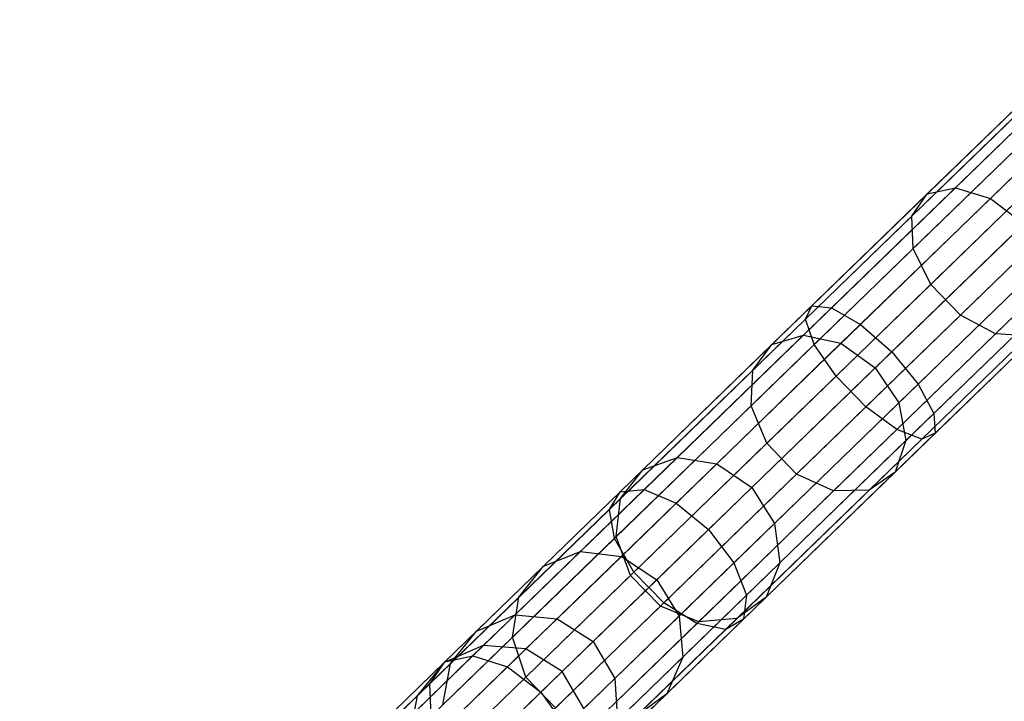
# Model space of a CAD drawing. Extents: x -189 to 189, y -189 to 189.
# Tile 15 of 256: x -135.1 to -124.07, y -125.53 to -117.91. Entities that reach past the tile are written whole.
import ezdxf

# ---------------------------------------------------------------- set-up
doc = ezdxf.new("R2010")
doc.units = 0
doc.header["$LTSCALE"] = 25.4
doc.layers.get('0').update_dxf_attribs({"linetype": 'CONTINUOUS'})

# ---------------------------------------------------------------- blocks, each defined once
blk = doc.blocks.new('NL2500012474_STL')
at = {"color": 0}
for p, q in [((66.373, -119.798, 31.882), (68.357, -117.875, 30.057)), ((66.373, -119.798, 31.882), (68.357, -117.875, 30.057)), ((66.69, -119.728, 32.234), (68.629, -117.847, 30.45)), ((66.69, -119.728, 32.234), (68.629, -117.847, 30.45)), ((67.081, -119.848, 32.483), (68.988, -117.998, 30.728)), ((67.081, -119.848, 32.483), (68.988, -117.998, 30.728)), ((66.202, -120.045, 31.509), (68.234, -118.075, 29.64)), ((66.202, -120.045, 31.509), (68.234, -118.075, 29.64)), ((66.217, -120.409, 31.2), (68.287, -118.402, 29.295)), ((66.217, -120.409, 31.2), (68.287, -118.402, 29.295)), ((66.413, -120.809, 31.025), (68.506, -118.78, 29.1)), ((66.413, -120.809, 31.025), (68.506, -118.78, 29.1)), ((67.35, -118.851, 177.113), (65.082, -121.051, 176.319)), ((67.35, -118.851, 177.113), (65.082, -121.051, 176.319)), ((67.521, -118.922, 176.671), (65.304, -121.072, 175.895)), ((67.521, -118.922, 176.671), (65.304, -121.072, 175.895)), ((67.335, -118.947, 177.581), (65.012, -121.199, 176.769)), ((67.335, -118.947, 177.581), (65.012, -121.199, 176.769)), ((67.808, -119.143, 176.358), (65.626, -121.258, 175.595)), ((67.808, -119.143, 176.358), (65.626, -121.258, 175.595)), ((66.746, -121.153, 31.025), (68.839, -119.124, 29.1)), ((66.746, -121.153, 31.025), (68.839, -119.124, 29.1)), ((67.478, -119.187, 177.97), (65.11, -121.482, 177.142)), ((67.478, -119.187, 177.97), (65.11, -121.482, 177.142)), ((67.14, -121.362, 31.2), (69.21, -119.354, 29.295)), ((67.14, -121.362, 31.2), (69.21, -119.354, 29.295)), ((65.977, -121.566, 175.486), (68.144, -119.464, 176.245)), ((65.977, -121.566, 175.486), (68.144, -119.464, 176.245)), ((67.747, -119.516, 178.189), (65.354, -121.836, 177.352)), ((67.747, -119.516, 178.189), (65.354, -121.836, 177.352)), ((64.635, -121.484, 34.141), (66.373, -119.798, 31.882)), ((64.635, -121.484, 34.141), (66.373, -119.798, 31.882)), ((64.991, -121.376, 34.442), (66.69, -119.728, 32.234)), ((64.991, -121.376, 34.442), (66.69, -119.728, 32.234)), ((66.202, -120.045, 31.509), (66.373, -119.798, 31.882)), ((66.202, -120.045, 31.509), (66.373, -119.798, 31.882)), ((68.455, -119.81, 176.358), (66.274, -121.925, 175.595)), ((68.455, -119.81, 176.358), (66.274, -121.925, 175.595)), ((66.373, -119.798, 31.882), (66.69, -119.728, 32.234)), ((66.373, -119.798, 31.882), (66.69, -119.728, 32.234)), ((66.69, -119.728, 32.234), (67.081, -119.848, 32.483)), ((66.69, -119.728, 32.234), (67.081, -119.848, 32.483)), ((65.409, -121.469, 34.655), (67.081, -119.848, 32.483)), ((65.409, -121.469, 34.655), (67.081, -119.848, 32.483)), ((68.08, -119.86, 178.189), (65.687, -122.18, 177.352)), ((68.08, -119.86, 178.189), (65.687, -122.18, 177.352)), ((67.081, -119.848, 32.483), (67.455, -120.132, 32.573)), ((67.081, -119.848, 32.483), (67.455, -120.132, 32.573)), ((64.422, -121.771, 33.822), (66.202, -120.045, 31.509)), ((64.422, -121.771, 33.822), (66.202, -120.045, 31.509)), ((67.455, -120.132, 32.573), (65.793, -121.744, 34.732)), ((67.455, -120.132, 32.573), (65.793, -121.744, 34.732)), ((68.401, -120.139, 177.97), (66.034, -122.434, 177.142)), ((68.401, -120.139, 177.97), (66.034, -122.434, 177.142)), ((66.217, -120.409, 31.2), (66.202, -120.045, 31.509)), ((66.217, -120.409, 31.2), (66.202, -120.045, 31.509)), ((68.667, -120.104, 176.671), (66.449, -122.254, 175.895)), ((68.667, -120.104, 176.671), (66.449, -122.254, 175.895)), ((68.637, -120.289, 177.581), (66.314, -122.541, 176.769)), ((68.637, -120.289, 177.581), (66.314, -122.541, 176.769)), ((68.732, -120.276, 177.113), (66.464, -122.476, 176.319)), ((68.732, -120.276, 177.113), (66.464, -122.476, 176.319)), ((64.402, -122.169, 33.557), (66.217, -120.409, 31.2)), ((64.402, -122.169, 33.557), (66.217, -120.409, 31.2)), ((66.413, -120.809, 31.025), (66.217, -120.409, 31.2)), ((66.413, -120.809, 31.025), (66.217, -120.409, 31.2)), ((66.056, -122.136, 34.655), (67.728, -120.515, 32.483)), ((66.056, -122.136, 34.655), (67.728, -120.515, 32.483)), ((64.579, -122.588, 33.407), (66.413, -120.809, 31.025)), ((64.579, -122.588, 33.407), (66.413, -120.809, 31.025)), ((66.136, -122.557, 34.442), (67.836, -120.909, 32.234)), ((66.136, -122.557, 34.442), (67.836, -120.909, 32.234)), ((66.746, -121.153, 31.025), (66.413, -120.809, 31.025)), ((66.746, -121.153, 31.025), (66.413, -120.809, 31.025)), ((65.082, -121.051, 176.319), (62.937, -123.13, 175.02)), ((65.082, -121.051, 176.319), (62.937, -123.13, 175.02)), ((65.304, -121.072, 175.895), (63.207, -123.105, 174.625)), ((65.304, -121.072, 175.895), (63.207, -123.105, 174.625)), ((65.012, -121.199, 176.769), (65.082, -121.051, 176.319)), ((65.012, -121.199, 176.769), (65.082, -121.051, 176.319)), ((65.082, -121.051, 176.319), (65.304, -121.072, 175.895)), ((65.082, -121.051, 176.319), (65.304, -121.072, 175.895)), ((65.304, -121.072, 175.895), (65.626, -121.258, 175.595)), ((65.304, -121.072, 175.895), (65.626, -121.258, 175.595)), ((65.012, -121.199, 176.769), (62.816, -123.328, 175.439)), ((65.012, -121.199, 176.769), (62.816, -123.328, 175.439)), ((64.912, -122.932, 33.407), (66.746, -121.153, 31.025)), ((64.912, -122.932, 33.407), (66.746, -121.153, 31.025)), ((65.11, -121.482, 177.142), (65.012, -121.199, 176.769)), ((65.11, -121.482, 177.142), (65.012, -121.199, 176.769)), ((66.017, -122.91, 34.141), (67.755, -121.224, 31.882)), ((66.017, -122.91, 34.141), (67.755, -121.224, 31.882)), ((67.14, -121.362, 31.2), (66.746, -121.153, 31.025)), ((67.14, -121.362, 31.2), (66.746, -121.153, 31.025)), ((65.626, -121.258, 175.595), (63.564, -123.258, 174.346)), ((65.626, -121.258, 175.595), (63.564, -123.258, 174.346)), ((65.626, -121.258, 175.595), (65.977, -121.566, 175.486)), ((65.626, -121.258, 175.595), (65.977, -121.566, 175.486)), ((63.578, -122.746, 37.012), (64.991, -121.376, 34.442)), ((63.578, -122.746, 37.012), (64.991, -121.376, 34.442)), ((64.635, -121.484, 34.141), (64.991, -121.376, 34.442)), ((64.635, -121.484, 34.141), (64.991, -121.376, 34.442)), ((64.991, -121.376, 34.442), (65.409, -121.469, 34.655)), ((64.991, -121.376, 34.442), (65.409, -121.469, 34.655)), ((65.325, -123.121, 33.557), (67.14, -121.362, 31.2)), ((65.325, -123.121, 33.557), (67.14, -121.362, 31.2)), ((65.724, -123.113, 33.822), (67.504, -121.387, 31.509)), ((65.724, -123.113, 33.822), (67.504, -121.387, 31.509)), ((67.504, -121.387, 31.509), (67.14, -121.362, 31.2)), ((67.504, -121.387, 31.509), (67.14, -121.362, 31.2)), ((65.11, -121.482, 177.142), (62.872, -123.653, 175.786)), ((65.11, -121.482, 177.142), (62.872, -123.653, 175.786)), ((63.189, -122.886, 36.77), (64.635, -121.484, 34.141)), ((63.189, -122.886, 36.77), (64.635, -121.484, 34.141)), ((63.927, -123.554, 174.245), (65.977, -121.566, 175.486)), ((63.927, -123.554, 174.245), (65.977, -121.566, 175.486)), ((64.019, -122.817, 37.183), (65.409, -121.469, 34.655)), ((64.019, -122.817, 37.183), (65.409, -121.469, 34.655)), ((64.422, -121.771, 33.822), (64.635, -121.484, 34.141)), ((64.422, -121.771, 33.822), (64.635, -121.484, 34.141)), ((65.354, -121.836, 177.352), (65.11, -121.482, 177.142)), ((65.354, -121.836, 177.352), (65.11, -121.482, 177.142)), ((65.409, -121.469, 34.655), (65.793, -121.744, 34.732)), ((65.409, -121.469, 34.655), (65.793, -121.744, 34.732)), ((65.977, -121.566, 175.486), (66.274, -121.925, 175.595)), ((65.977, -121.566, 175.486), (66.274, -121.925, 175.595)), ((62.942, -123.206, 36.514), (64.422, -121.771, 33.822)), ((62.942, -123.206, 36.514), (64.422, -121.771, 33.822)), ((64.402, -122.169, 33.557), (64.422, -121.771, 33.822)), ((64.402, -122.169, 33.557), (64.422, -121.771, 33.822)), ((65.793, -121.744, 34.732), (64.412, -123.083, 37.245)), ((65.793, -121.744, 34.732), (64.412, -123.083, 37.245)), ((65.793, -121.744, 34.732), (66.056, -122.136, 34.655)), ((65.793, -121.744, 34.732), (66.056, -122.136, 34.655)), ((65.354, -121.836, 177.352), (63.091, -124.03, 175.982)), ((65.354, -121.836, 177.352), (63.091, -124.03, 175.982)), ((65.687, -122.18, 177.352), (65.354, -121.836, 177.352)), ((65.687, -122.18, 177.352), (65.354, -121.836, 177.352)), ((66.274, -121.925, 175.595), (64.211, -123.925, 174.346)), ((66.274, -121.925, 175.595), (64.211, -123.925, 174.346)), ((66.274, -121.925, 175.595), (66.449, -122.254, 175.895)), ((66.274, -121.925, 175.595), (66.449, -122.254, 175.895)), ((62.893, -123.632, 36.301), (64.402, -122.169, 33.557)), ((62.893, -123.632, 36.301), (64.402, -122.169, 33.557)), ((65.687, -122.18, 177.352), (63.425, -124.374, 175.982)), ((65.687, -122.18, 177.352), (63.425, -124.374, 175.982)), ((64.579, -122.588, 33.407), (64.402, -122.169, 33.557)), ((64.579, -122.588, 33.407), (64.402, -122.169, 33.557)), ((64.666, -123.484, 37.183), (66.056, -122.136, 34.655)), ((64.666, -123.484, 37.183), (66.056, -122.136, 34.655)), ((66.034, -122.434, 177.142), (65.687, -122.18, 177.352)), ((66.034, -122.434, 177.142), (65.687, -122.18, 177.352)), ((66.056, -122.136, 34.655), (66.136, -122.557, 34.442)), ((66.056, -122.136, 34.655), (66.136, -122.557, 34.442)), ((66.449, -122.254, 175.895), (64.353, -124.287, 174.625)), ((66.449, -122.254, 175.895), (64.353, -124.287, 174.625)), ((66.449, -122.254, 175.895), (66.464, -122.476, 176.319)), ((66.449, -122.254, 175.895), (66.464, -122.476, 176.319)), ((66.034, -122.434, 177.142), (63.795, -124.605, 175.786)), ((66.034, -122.434, 177.142), (63.795, -124.605, 175.786)), ((66.314, -122.541, 176.769), (66.034, -122.434, 177.142)), ((66.314, -122.541, 176.769), (66.034, -122.434, 177.142)), ((66.314, -122.541, 176.769), (64.118, -124.671, 175.439)), ((66.314, -122.541, 176.769), (64.118, -124.671, 175.439)), ((66.464, -122.476, 176.319), (64.319, -124.556, 175.02)), ((66.464, -122.476, 176.319), (64.319, -124.556, 175.02)), ((64.724, -123.927, 37.012), (66.136, -122.557, 34.442)), ((64.724, -123.927, 37.012), (66.136, -122.557, 34.442)), ((66.136, -122.557, 34.442), (66.017, -122.91, 34.141)), ((66.136, -122.557, 34.442), (66.017, -122.91, 34.141)), ((66.464, -122.476, 176.319), (66.314, -122.541, 176.769)), ((66.464, -122.476, 176.319), (66.314, -122.541, 176.769)), ((63.054, -124.067, 36.181), (64.579, -122.588, 33.407)), ((63.054, -124.067, 36.181), (64.579, -122.588, 33.407)), ((64.912, -122.932, 33.407), (64.579, -122.588, 33.407)), ((64.912, -122.932, 33.407), (64.579, -122.588, 33.407)), ((62.491, -123.8, 39.873), (63.578, -122.746, 37.012)), ((62.491, -123.8, 39.873), (63.578, -122.746, 37.012)), ((63.189, -122.886, 36.77), (63.578, -122.746, 37.012)), ((63.189, -122.886, 36.77), (63.578, -122.746, 37.012)), ((63.578, -122.746, 37.012), (64.019, -122.817, 37.183)), ((63.578, -122.746, 37.012), (64.019, -122.817, 37.183)), ((62.077, -123.964, 39.697), (63.189, -122.886, 36.77)), ((62.077, -123.964, 39.697), (63.189, -122.886, 36.77)), ((62.942, -123.206, 36.514), (63.189, -122.886, 36.77)), ((62.942, -123.206, 36.514), (63.189, -122.886, 36.77)), ((62.95, -123.854, 39.997), (64.019, -122.817, 37.183)), ((62.95, -123.854, 39.997), (64.019, -122.817, 37.183)), ((64.019, -122.817, 37.183), (64.412, -123.083, 37.245)), ((64.019, -122.817, 37.183), (64.412, -123.083, 37.245)), ((63.387, -124.41, 36.181), (64.912, -122.932, 33.407)), ((63.387, -124.41, 36.181), (64.912, -122.932, 33.407)), ((64.571, -124.311, 36.77), (66.017, -122.91, 34.141)), ((64.571, -124.311, 36.77), (66.017, -122.91, 34.141)), ((65.325, -123.121, 33.557), (64.912, -122.932, 33.407)), ((65.325, -123.121, 33.557), (64.912, -122.932, 33.407)), ((66.017, -122.91, 34.141), (65.724, -123.113, 33.822)), ((66.017, -122.91, 34.141), (65.724, -123.113, 33.822)), ((63.207, -123.105, 174.625), (61.288, -124.966, 172.896)), ((63.207, -123.105, 174.625), (61.288, -124.966, 172.896)), ((62.937, -123.13, 175.02), (63.207, -123.105, 174.625)), ((62.937, -123.13, 175.02), (63.207, -123.105, 174.625)), ((63.207, -123.105, 174.625), (63.564, -123.258, 174.346)), ((63.207, -123.105, 174.625), (63.564, -123.258, 174.346)), ((64.412, -123.083, 37.245), (63.349, -124.114, 40.042)), ((64.412, -123.083, 37.245), (63.349, -124.114, 40.042)), ((63.817, -124.584, 36.301), (65.325, -123.121, 33.557)), ((63.817, -124.584, 36.301), (65.325, -123.121, 33.557)), ((64.244, -124.548, 36.514), (65.724, -123.113, 33.822)), ((64.244, -124.548, 36.514), (65.724, -123.113, 33.822)), ((64.412, -123.083, 37.245), (64.666, -123.484, 37.183)), ((64.412, -123.083, 37.245), (64.666, -123.484, 37.183)), ((65.724, -123.113, 33.822), (65.325, -123.121, 33.557)), ((65.724, -123.113, 33.822), (65.325, -123.121, 33.557)), ((62.937, -123.13, 175.02), (60.973, -125.035, 173.25)), ((62.937, -123.13, 175.02), (60.973, -125.035, 173.25)), ((61.803, -124.31, 39.511), (62.942, -123.206, 36.514)), ((61.803, -124.31, 39.511), (62.942, -123.206, 36.514)), ((62.816, -123.328, 175.439), (62.937, -123.13, 175.02)), ((62.816, -123.328, 175.439), (62.937, -123.13, 175.02)), ((62.893, -123.632, 36.301), (62.942, -123.206, 36.514)), ((62.893, -123.632, 36.301), (62.942, -123.206, 36.514)), ((62.816, -123.328, 175.439), (60.805, -125.278, 173.627)), ((62.816, -123.328, 175.439), (60.805, -125.278, 173.627)), ((63.564, -123.258, 174.346), (61.676, -125.089, 172.644)), ((63.564, -123.258, 174.346), (61.676, -125.089, 172.644)), ((62.872, -123.653, 175.786), (62.816, -123.328, 175.439)), ((62.872, -123.653, 175.786), (62.816, -123.328, 175.439)), ((63.564, -123.258, 174.346), (63.927, -123.554, 174.245)), ((63.564, -123.258, 174.346), (63.927, -123.554, 174.245)), ((62.05, -125.374, 172.554), (63.927, -123.554, 174.245)), ((62.05, -125.374, 172.554), (63.927, -123.554, 174.245)), ((63.597, -124.521, 39.997), (64.666, -123.484, 37.183)), ((63.597, -124.521, 39.997), (64.666, -123.484, 37.183)), ((63.927, -123.554, 174.245), (64.211, -123.925, 174.346)), ((63.927, -123.554, 174.245), (64.211, -123.925, 174.346)), ((64.666, -123.484, 37.183), (64.724, -123.927, 37.012)), ((64.666, -123.484, 37.183), (64.724, -123.927, 37.012)), ((62.872, -123.653, 175.786), (60.822, -125.64, 173.939)), ((62.872, -123.653, 175.786), (60.822, -125.64, 173.939)), ((61.733, -124.757, 39.356), (62.893, -123.632, 36.301)), ((61.733, -124.757, 39.356), (62.893, -123.632, 36.301)), ((63.091, -124.03, 175.982), (62.872, -123.653, 175.786)), ((63.091, -124.03, 175.982), (62.872, -123.653, 175.786)), ((63.054, -124.067, 36.181), (62.893, -123.632, 36.301)), ((63.054, -124.067, 36.181), (62.893, -123.632, 36.301)), ((61.76, -124.508, 42.945), (62.491, -123.8, 39.873)), ((61.76, -124.508, 42.945), (62.491, -123.8, 39.873)), ((62.077, -123.964, 39.697), (62.491, -123.8, 39.873)), ((62.077, -123.964, 39.697), (62.491, -123.8, 39.873)), ((62.231, -124.551, 43.02), (62.95, -123.854, 39.997)), ((62.231, -124.551, 43.02), (62.95, -123.854, 39.997)), ((62.491, -123.8, 39.873), (62.95, -123.854, 39.997)), ((62.491, -123.8, 39.873), (62.95, -123.854, 39.997)), ((62.95, -123.854, 39.997), (63.349, -124.114, 40.042)), ((62.95, -123.854, 39.997), (63.349, -124.114, 40.042)), ((61.329, -124.69, 42.84), (62.077, -123.964, 39.697)), ((61.329, -124.69, 42.84), (62.077, -123.964, 39.697)), ((61.803, -124.31, 39.511), (62.077, -123.964, 39.697)), ((61.803, -124.31, 39.511), (62.077, -123.964, 39.697)), ((64.211, -123.925, 174.346), (62.323, -125.756, 172.644)), ((64.211, -123.925, 174.346), (62.323, -125.756, 172.644)), ((63.637, -124.981, 39.873), (64.724, -123.927, 37.012)), ((63.637, -124.981, 39.873), (64.724, -123.927, 37.012)), ((64.211, -123.925, 174.346), (64.353, -124.287, 174.625)), ((64.211, -123.925, 174.346), (64.353, -124.287, 174.625)), ((64.724, -123.927, 37.012), (64.571, -124.311, 36.77)), ((64.724, -123.927, 37.012), (64.571, -124.311, 36.77)), ((63.091, -124.03, 175.982), (61.02, -126.039, 174.115)), ((63.091, -124.03, 175.982), (61.02, -126.039, 174.115)), ((61.881, -125.204, 39.269), (63.054, -124.067, 36.181)), ((61.881, -125.204, 39.269), (63.054, -124.067, 36.181)), ((63.349, -124.114, 40.042), (62.634, -124.807, 43.047)), ((63.349, -124.114, 40.042), (62.634, -124.807, 43.047)), ((63.387, -124.41, 36.181), (63.054, -124.067, 36.181)), ((63.387, -124.41, 36.181), (63.054, -124.067, 36.181)), ((63.425, -124.374, 175.982), (63.091, -124.03, 175.982)), ((63.425, -124.374, 175.982), (63.091, -124.03, 175.982)), ((63.349, -124.114, 40.042), (63.597, -124.521, 39.997)), ((63.349, -124.114, 40.042), (63.597, -124.521, 39.997)), ((61.038, -125.052, 42.729), (61.803, -124.31, 39.511)), ((61.038, -125.052, 42.729), (61.803, -124.31, 39.511)), ((61.733, -124.757, 39.356), (61.803, -124.31, 39.511)), ((61.733, -124.757, 39.356), (61.803, -124.31, 39.511)), ((64.353, -124.287, 174.625), (62.433, -126.148, 172.896)), ((64.353, -124.287, 174.625), (62.433, -126.148, 172.896)), ((63.459, -125.39, 39.697), (64.571, -124.311, 36.77)), ((63.459, -125.39, 39.697), (64.571, -124.311, 36.77)), ((64.571, -124.311, 36.77), (64.244, -124.548, 36.514)), ((64.571, -124.311, 36.77), (64.244, -124.548, 36.514)), ((64.353, -124.287, 174.625), (64.319, -124.556, 175.02)), ((64.353, -124.287, 174.625), (64.319, -124.556, 175.02)), ((63.425, -124.374, 175.982), (61.353, -126.383, 174.115)), ((63.425, -124.374, 175.982), (61.353, -126.383, 174.115)), ((62.214, -125.548, 39.269), (63.387, -124.41, 36.181)), ((62.214, -125.548, 39.269), (63.387, -124.41, 36.181)), ((63.817, -124.584, 36.301), (63.387, -124.41, 36.181)), ((63.817, -124.584, 36.301), (63.387, -124.41, 36.181)), ((63.795, -124.605, 175.786), (63.425, -124.374, 175.982)), ((63.795, -124.605, 175.786), (63.425, -124.374, 175.982)), ((61.329, -124.69, 42.84), (61.76, -124.508, 42.945)), ((61.329, -124.69, 42.84), (61.76, -124.508, 42.945)), ((61.405, -124.852, 46.145), (61.76, -124.508, 42.945)), ((61.405, -124.852, 46.145), (61.76, -124.508, 42.945)), ((61.76, -124.508, 42.945), (62.231, -124.551, 43.02)), ((61.76, -124.508, 42.945), (62.231, -124.551, 43.02)), ((61.882, -124.889, 46.167), (62.231, -124.551, 43.02)), ((61.882, -124.889, 46.167), (62.231, -124.551, 43.02)), ((62.231, -124.551, 43.02), (62.634, -124.807, 43.047)), ((62.231, -124.551, 43.02), (62.634, -124.807, 43.047)), ((62.878, -125.218, 43.02), (63.597, -124.521, 39.997)), ((62.878, -125.218, 43.02), (63.597, -124.521, 39.997)), ((63.105, -125.653, 39.511), (64.244, -124.548, 36.514)), ((63.105, -125.653, 39.511), (64.244, -124.548, 36.514)), ((63.597, -124.521, 39.997), (63.637, -124.981, 39.873)), ((63.597, -124.521, 39.997), (63.637, -124.981, 39.873)), ((64.244, -124.548, 36.514), (63.817, -124.584, 36.301)), ((64.244, -124.548, 36.514), (63.817, -124.584, 36.301)), ((63.795, -124.605, 175.786), (61.745, -126.592, 173.939)), ((63.795, -124.605, 175.786), (61.745, -126.592, 173.939)), ((64.319, -124.556, 175.02), (62.356, -126.46, 173.25)), ((64.319, -124.556, 175.02), (62.356, -126.46, 173.25)), ((62.656, -125.71, 39.356), (63.817, -124.584, 36.301)), ((62.656, -125.71, 39.356), (63.817, -124.584, 36.301)), ((64.118, -124.671, 175.439), (63.795, -124.605, 175.786)), ((64.118, -124.671, 175.439), (63.795, -124.605, 175.786)), ((64.319, -124.556, 175.02), (64.118, -124.671, 175.439)), ((64.319, -124.556, 175.02), (64.118, -124.671, 175.439)), ((60.952, -125.514, 42.637), (61.733, -124.757, 39.356)), ((60.952, -125.514, 42.637), (61.733, -124.757, 39.356)), ((60.966, -125.041, 46.113), (61.329, -124.69, 42.84)), ((60.966, -125.041, 46.113), (61.329, -124.69, 42.84)), ((61.038, -125.052, 42.729), (61.329, -124.69, 42.84)), ((61.038, -125.052, 42.729), (61.329, -124.69, 42.84)), ((61.881, -125.204, 39.269), (61.733, -124.757, 39.356)), ((61.881, -125.204, 39.269), (61.733, -124.757, 39.356)), ((64.118, -124.671, 175.439), (62.107, -126.62, 173.627)), ((64.118, -124.671, 175.439), (62.107, -126.62, 173.627)), ((55.883, -130.207, 156.145), (61.405, -124.852, 46.145)), ((55.883, -130.207, 156.145), (61.405, -124.852, 46.145)), ((61.405, -124.852, 46.145), (60.966, -125.041, 46.113)), ((61.405, -124.852, 46.145), (60.966, -125.041, 46.113)), ((61.882, -124.889, 46.167), (61.405, -124.852, 46.145)), ((61.882, -124.889, 46.167), (61.405, -124.852, 46.145)), ((62.287, -125.143, 46.175), (62.634, -124.807, 43.047)), ((62.287, -125.143, 46.175), (62.634, -124.807, 43.047)), ((62.634, -124.807, 43.047), (62.878, -125.218, 43.02)), ((62.634, -124.807, 43.047), (62.878, -125.218, 43.02)), ((56.36, -130.244, 156.167), (61.882, -124.889, 46.167)), ((56.36, -130.244, 156.167), (61.882, -124.889, 46.167)), ((61.288, -124.966, 172.896), (59.597, -126.606, 170.753)), ((61.288, -124.966, 172.896), (59.597, -126.606, 170.753)), ((60.973, -125.035, 173.25), (61.288, -124.966, 172.896)), ((60.973, -125.035, 173.25), (61.288, -124.966, 172.896)), ((61.288, -124.966, 172.896), (61.676, -125.089, 172.644)), ((61.288, -124.966, 172.896), (61.676, -125.089, 172.644)), ((62.287, -125.143, 46.175), (61.882, -124.889, 46.167)), ((62.287, -125.143, 46.175), (61.882, -124.889, 46.167)), ((62.906, -125.69, 42.945), (63.637, -124.981, 39.873)), ((62.906, -125.69, 42.945), (63.637, -124.981, 39.873)), ((63.637, -124.981, 39.873), (63.459, -125.39, 39.697)), ((63.637, -124.981, 39.873), (63.459, -125.39, 39.697)), ((55.444, -130.396, 156.113), (60.966, -125.041, 46.113)), ((55.444, -130.396, 156.113), (60.966, -125.041, 46.113)), ((60.973, -125.035, 173.25), (59.244, -126.712, 171.058)), ((60.973, -125.035, 173.25), (59.244, -126.712, 171.058)), ((61.676, -125.089, 172.644), (60.013, -126.702, 170.536)), ((61.676, -125.089, 172.644), (60.013, -126.702, 170.536)), ((60.966, -125.041, 46.113), (60.666, -125.413, 46.08)), ((60.966, -125.041, 46.113), (60.666, -125.413, 46.08)), ((60.666, -125.413, 46.08), (61.038, -125.052, 42.729)), ((60.666, -125.413, 46.08), (61.038, -125.052, 42.729)), ((60.805, -125.278, 173.627), (60.973, -125.035, 173.25)), ((60.805, -125.278, 173.627), (60.973, -125.035, 173.25)), ((60.952, -125.514, 42.637), (61.038, -125.052, 42.729)), ((60.952, -125.514, 42.637), (61.038, -125.052, 42.729)), ((61.676, -125.089, 172.644), (62.05, -125.374, 172.554)), ((61.676, -125.089, 172.644), (62.05, -125.374, 172.554)), ((56.765, -130.498, 156.175), (62.287, -125.143, 46.175)), ((56.765, -130.498, 156.175), (62.287, -125.143, 46.175)), ((61.092, -125.969, 42.585), (61.881, -125.204, 39.269)), ((61.092, -125.969, 42.585), (61.881, -125.204, 39.269)), ((62.214, -125.548, 39.269), (61.881, -125.204, 39.269)), ((62.214, -125.548, 39.269), (61.881, -125.204, 39.269)), ((62.529, -125.556, 46.167), (62.287, -125.143, 46.175)), ((62.529, -125.556, 46.167), (62.287, -125.143, 46.175)), ((60.805, -125.278, 173.627), (59.034, -126.995, 171.382)), ((60.805, -125.278, 173.627), (59.034, -126.995, 171.382)), ((60.822, -125.64, 173.939), (60.805, -125.278, 173.627)), ((60.822, -125.64, 173.939), (60.805, -125.278, 173.627)), ((62.529, -125.556, 46.167), (62.878, -125.218, 43.02)), ((62.529, -125.556, 46.167), (62.878, -125.218, 43.02)), ((62.878, -125.218, 43.02), (62.906, -125.69, 42.945)), ((62.878, -125.218, 43.02), (62.906, -125.69, 42.945)), ((55.144, -130.767, 156.08), (60.666, -125.413, 46.08)), ((55.144, -130.767, 156.08), (60.666, -125.413, 46.08)), ((60.396, -126.977, 170.458), (62.05, -125.374, 172.554)), ((60.396, -126.977, 170.458), (62.05, -125.374, 172.554)), ((60.666, -125.413, 46.08), (60.574, -125.881, 46.053)), ((60.666, -125.413, 46.08), (60.574, -125.881, 46.053)), ((62.05, -125.374, 172.554), (62.323, -125.756, 172.644)), ((62.05, -125.374, 172.554), (62.323, -125.756, 172.644)), ((62.711, -126.115, 42.84), (63.459, -125.39, 39.697)), ((62.711, -126.115, 42.84), (63.459, -125.39, 39.697)), ((63.459, -125.39, 39.697), (63.105, -125.653, 39.511)), ((63.459, -125.39, 39.697), (63.105, -125.653, 39.511))]:
    blk.add_line(p, q, dxfattribs=at)

msp = doc.modelspace()

# ---------------------------------------------------------------- block references
at = {"color": 0}
msp.add_blockref('NL2500012474_STL', (-191.311, -0.058, -1716.743), dxfattribs=at)

doc.saveas('drawing.dxf')
